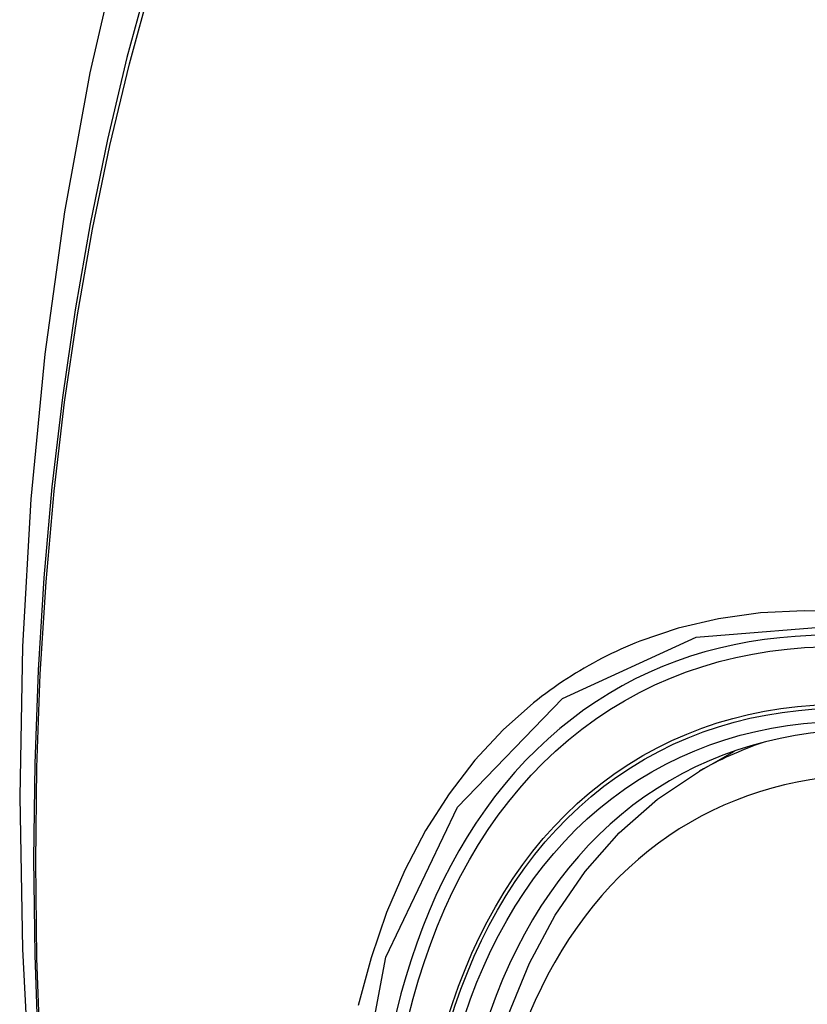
# Model space of a CAD drawing. Header units: inches. Extents: x 387.2 to 455.7, y 148.1 to 211.9.
# Tile 65 of 97: x 453.382 to 453.616, y 160.979 to 161.271. Entities that reach past the tile are written whole.
import ezdxf

# ---------------------------------------------------------------- set-up
doc = ezdxf.new("R2010")
doc.units = ezdxf.units.IN
doc.header["$MEASUREMENT"] = 0
doc.layers.add('Visible Edges(ANSI)', color=7, linetype='Continuous', lineweight=25)
doc.layers.add('Visible Tangent Edges(ANSI)', color=7, linetype='Continuous', lineweight=25)

msp = doc.modelspace()

# ---------------------------------------------------------------- linework, layer by layer
at = {"layer": 'Visible Edges(ANSI)'}
msp.add_line((453.5842, 161.04784), (453.5945, 161.05378), dxfattribs=at)
at = {"layer": 'Visible Edges(ANSI)', "flags": 128}
for points in [[(453.43648, 161.37277), (453.42365, 161.33466), (453.41259, 161.29543), (453.4033, 161.25514), (453.39575, 161.21387), (453.38991, 161.17168), (453.38576, 161.12863), (453.38329, 161.08479), (453.38247, 161.04022), (453.38328, 160.99497), (453.38571, 160.94912), (453.38973, 160.90272), (453.39532, 160.85585), (453.40247, 160.80856), (453.41115, 160.76092), (453.42134, 160.71301), (453.43302, 160.66489)], [(453.51886, 160.94121), (453.52247, 160.95877), (453.52742, 160.97534), (453.5337, 160.9908), (453.5413, 161.00506), (453.5502, 161.01801), (453.56036, 161.02953), (453.57172, 161.03951), (453.5842, 161.04784)]]:
    msp.add_lwpolyline(points, dxfattribs=at)
at = {"layer": 'Visible Edges(ANSI)'}
for centre, major_axis, start_param, end_param in [((453.83783, 160.26945), (-0.64835, 1.12588), 5.16346, 5.835982), ((453.73308, 160.7724), (0.15718, -0.27294), 2.362013, 7.062765)]:
    msp.add_ellipse(centre, major_axis=major_axis, ratio=0.578093, start_param=start_param, end_param=end_param, dxfattribs=at)
msp.add_ellipse((453.7296, 160.7704), major_axis=(-0.15963, 0.2772), ratio=0.578093, dxfattribs=at)
at = {"layer": 'Visible Tangent Edges(ANSI)', "flags": 128}
for points in [[(453.43564, 161.32917), (453.42788, 161.30669), (453.42076, 161.28354), (453.41429, 161.25976), (453.40848, 161.23536), (453.40334, 161.21038), (453.39889, 161.18484), (453.39512, 161.15878), (453.39203, 161.13223), (453.38964, 161.10522), (453.38793, 161.07779), (453.38692, 161.04997), (453.38659, 161.02176), (453.38695, 160.99318), (453.38799, 160.96421)], [(453.38863, 160.96337), (453.38758, 160.99227), (453.38722, 161.02079), (453.38755, 161.04892), (453.38857, 161.07666), (453.39028, 161.104), (453.39269, 161.13092), (453.39579, 161.15737), (453.39957, 161.18332), (453.40405, 161.20874), (453.4092, 161.2336), (453.41502, 161.25787), (453.42151, 161.28153), (453.42865, 161.30454), (453.43643, 161.3269)], [(453.84144, 160.96521), (453.82818, 160.98005), (453.81457, 160.9942), (453.80065, 161.00758), (453.78651, 161.02014), (453.77218, 161.03183), (453.75771, 161.04264), (453.74312, 161.05253), (453.72846, 161.06147), (453.71377, 161.06943), (453.69913, 161.07635), (453.6846, 161.08223), (453.67023, 161.08704), (453.65606, 161.09078), (453.64214, 161.09343), (453.6285, 161.095), (453.6152, 161.09546), (453.60228, 161.09482), (453.58983, 161.09308), (453.57787, 161.09027), (453.56642, 161.08639)], [(453.48084, 160.9378), (453.4911, 160.99259), (453.51235, 161.03716), (453.5435, 161.06935), (453.58319, 161.08764), (453.62979, 161.09135), (453.68097, 161.08024), (453.73443, 161.0548), (453.78748, 161.01626), (453.83791, 160.96626)], [(453.56642, 161.08639), (453.565, 161.08581), (453.56359, 161.08523), (453.56218, 161.08462), (453.56079, 161.084), (453.5594, 161.08336), (453.55803, 161.08271), (453.55666, 161.08203), (453.5553, 161.08135), (453.55395, 161.08064), (453.55261, 161.07992), (453.55128, 161.07918), (453.54996, 161.07842), (453.54865, 161.07765), (453.54735, 161.07687), (453.54606, 161.07606), (453.54478, 161.07524), (453.54351, 161.0744), (453.54225, 161.07355), (453.541, 161.07268), (453.53976, 161.07179), (453.53853, 161.07089), (453.53731, 161.06997), (453.5361, 161.06904), (453.5349, 161.06809)], [(453.5349, 161.06809), (453.52587, 161.06007), (453.5175, 161.05106), (453.50984, 161.04109), (453.5029, 161.0302), (453.49671, 161.01842), (453.4913, 161.00581), (453.48671, 160.99238), (453.48293, 160.97822)]]:
    msp.add_lwpolyline(points, dxfattribs=at)
at = {"layer": 'Visible Tangent Edges(ANSI)'}
for centre, major_axis, start_param, end_param in [((453.73209, 160.77183), (-0.17285, 0.30015), 5.049711, 10.658253), ((453.73204, 160.7718), (-0.1503, 0.261), 4.099688, 6.899754), ((453.74039, 160.77661), (-0.15619, 0.27123), 6.170881, 6.283185)]:
    msp.add_ellipse(centre, major_axis=major_axis, ratio=0.578093, start_param=start_param, end_param=end_param, dxfattribs=at)
for centre, major_axis in [((453.73268, 160.77217), (0.17078, -0.29656)), ((453.72971, 160.77046), (-0.16238, 0.28198)), ((453.7296, 160.7704), (0.16178, -0.28094))]:
    msp.add_ellipse(centre, major_axis=major_axis, ratio=0.578093, dxfattribs=at)

doc.saveas('drawing.dxf')
